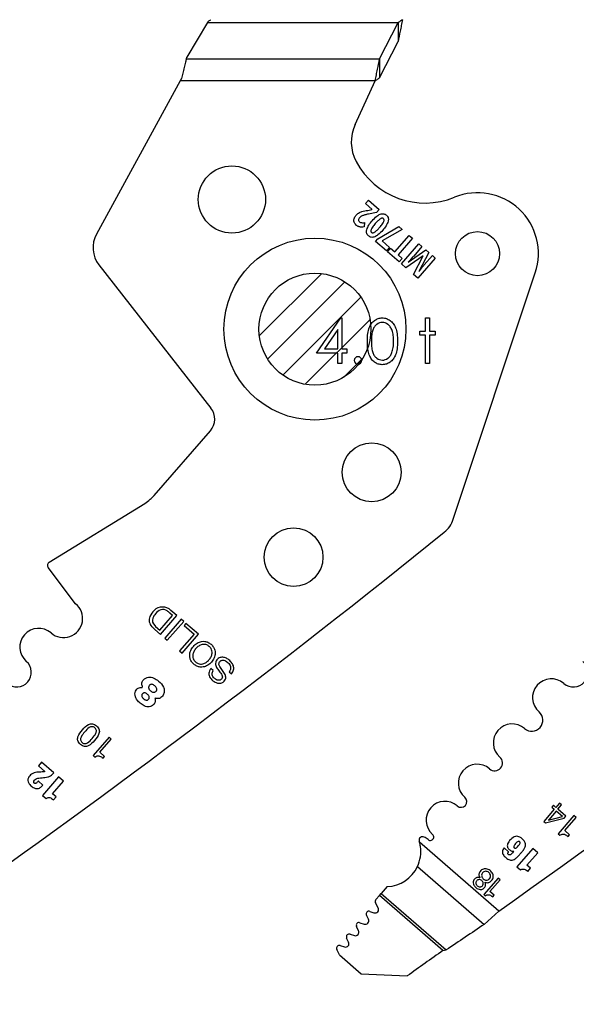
# Model space of a CAD drawing. Header units: inches. Extents: x 0.1 to 87.3, y 0.1 to 33.9.
# Tile 29 of 140: x 9 to 10.1, y 22.5 to 24.5. Entities that reach past the tile are written whole.
import ezdxf

# ---------------------------------------------------------------- set-up
doc = ezdxf.new("R2010")
doc.units = ezdxf.units.IN
doc.header["$MEASUREMENT"] = 0
doc.layers.add('DIMENSIONS', color=171, linetype='Continuous')
doc.layers.add('NOTES', color=5, linetype='Continuous')
doc.styles.add('SLDTEXTSTYLE0', font='TXT', dxfattribs={"width": 0.75})
doc.dimstyles.new('SLDDIMSTYLE0', dxfattribs={"dimtxt": 0.125, "dimasz": 0.13, "dimexe": 0, "dimexo": 0.0625, "dimgap": 0.03125, "dimtad": 0, "dimtih": 1, "dimtoh": 1, "dimdec": 4, "dimlfac": 1.333333, "dimrnd": 1e-09, "dimzin": 4, "dimdsep": 46, "dimtxsty": 'SLDTEXTSTYLE0', "dimsah": 1, "dimcen": 0.09, "dimadec": 0, "dimazin": 1, "dimtfac": 1, "dimtdec": 4, "dimtofl": 0, "dimtmove": 0, "dimatfit": 3, "dimfxl": 0, "dimfrac": 2, "dimtolj": 1, "dimtzin": 12, "dimarcsym": 0})

# ---------------------------------------------------------------- blocks, each defined once
blk = doc.blocks.new('SW_HATCH_7')
at = {"color": 0, "linetype": 'Continuous', "lineweight": 18}
for p, q in [((0, 0), (-0.1315, -0.1315)), ((0.0489, -0.0174), (-0.1141, -0.1804)), ((0.0828, -0.0498), (-0.0816, -0.2142)), ((0.1021, -0.0968), (-0.0347, -0.2336)), ((0.0869, -0.1782), (0.0468, -0.2184))]:
    blk.add_line(p, q, dxfattribs=at)
blk = doc.blocks.new('_D_4')
at = {"layer": 'DIMENSIONS'}
for p, q in [((2.5885, 22.5365), (2.5885, 18.9646)), ((31.3982, 22.2046), (31.3982, 18.9646)), ((2.5885, 19.0896), (16.7949, 19.0896)), ((31.3982, 19.0896), (17.4421, 19.0896))]:
    blk.add_line(p, q, dxfattribs=at)
for centre, start, end in [((17.0167, 19.0769), 153.4349, 206.5651), ((17.2202, 19.0769), 333.4349, 26.5651)]:
    blk.add_arc(centre, 0.2219, start, end, dxfattribs=at)
for points in [[(2.5885, 19.0896), (2.7185, 19.0696), (2.7185, 19.1096)], [(31.3982, 19.0896), (31.2682, 19.1096), (31.2682, 19.0696)]]:
    blk.add_solid(points, dxfattribs=at)
at = {"layer": 'DIMENSIONS', "insert": (16.8183, 19.1389), "char_height": 0.125, "attachment_point": 1, "style": 'SLDTEXTSTYLE0'}
blk.add_mtext('38.4130', dxfattribs=at)

msp = doc.modelspace()

# ---------------------------------------------------------------- linework, layer by layer
at = {"color": 7, "linetype": 'Continuous', "lineweight": 25}
for p, q in [((9.35149, 24.533604), (9.307808, 24.460771)), ((9.35149, 24.533604), (9.75316, 24.533604)), ((9.714334, 24.457216), (9.75316, 24.533604)), ((9.75316, 24.533604), (9.75316, 24.493672)), ((9.714334, 24.417283), (9.75316, 24.493672)), ((9.306855, 24.457216), (9.307808, 24.460771)), ((9.306855, 24.457216), (9.714334, 24.457216)), ((9.714334, 24.457216), (9.714334, 24.417283)), ((9.293903, 24.411044), (9.117042, 24.087322)), ((9.296405, 24.415622), (9.293903, 24.411044)), ((9.705099, 24.411044), (9.293903, 24.411044)), ((9.662656, 24.318908), (9.705099, 24.411044)), ((9.684256, 24.151694), (9.690799, 24.159228)), ((9.698333, 24.139468), (9.684256, 24.151694)), ((9.689382, 24.137546), (9.697986, 24.139069)), ((9.690799, 24.159228), (9.713391, 24.13961)), ((9.713391, 24.13961), (9.707979, 24.133378)), ((9.707979, 24.133378), (9.690535, 24.129685)), ((9.682721, 24.11162), (9.681423, 24.102625)), ((9.71063, 24.077672), (9.754701, 24.103735)), ((9.761862, 24.097516), (9.719538, 24.07329)), ((9.754701, 24.103735), (9.761862, 24.097516)), ((9.705747, 24.072049), (9.71063, 24.077672)), ((9.746282, 24.049867), (9.776569, 24.084744)), ((9.783419, 24.078795), (9.753131, 24.043919)), ((9.776569, 24.084744), (9.783419, 24.078795)), ((9.728935, 24.051912), (9.705747, 24.072049)), ((9.719538, 24.07329), (9.735479, 24.059447)), ((9.735479, 24.059447), (9.728935, 24.051912)), ((9.731004, 24.050009), (9.737502, 24.057492)), ((9.737502, 24.057492), (9.746282, 24.049867)), ((9.760379, 24.024499), (9.797164, 24.066858)), ((9.803556, 24.061307), (9.786145, 24.041257)), ((9.797164, 24.066858), (9.803556, 24.061307)), ((9.755405, 24.028818), (9.731004, 24.050009)), ((9.753131, 24.043919), (9.761904, 24.036301)), ((9.761904, 24.036301), (9.755405, 24.028818)), ((9.805953, 24.041739), (9.769708, 24.016397)), ((9.774616, 24.028249), (9.811752, 24.05419)), ((9.785602, 24.002594), (9.806086, 24.041624)), ((9.831718, 24.036851), (9.794932, 23.994492)), ((9.818032, 24.048736), (9.796963, 24.008751)), ((9.808481, 24.02247), (9.825591, 24.042172)), ((9.811752, 24.05419), (9.818032, 24.048736)), ((9.825591, 24.042172), (9.831718, 24.036851)), ((9.122348, 24.022627), (9.358688, 23.720431)), ((9.769708, 24.016397), (9.760379, 24.024499)), ((9.794932, 23.994492), (9.785602, 24.002594)), ((9.869669, 23.485786), (10.042545, 24.005741)), ((9.238888, 23.536202), (9.357463, 23.672741)), ((9.017593, 23.395054), (9.21887, 23.519238)), ((9.073316, 23.307565), (9.015544, 23.384154)), ((9.277661, 23.282961), (9.271781, 23.288067)), ((9.286854, 23.282818), (9.274342, 23.293685)), ((9.250789, 23.252017), (9.277661, 23.282961)), ((9.252224, 23.242941), (9.286854, 23.282818)), ((9.295798, 23.275051), (9.261168, 23.235174)), ((9.266471, 23.230568), (9.301102, 23.270446)), ((9.301102, 23.270446), (9.295798, 23.275051)), ((9.234146, 23.259244), (9.240182, 23.253398)), ((9.239932, 23.261598), (9.241856, 23.259774)), ((9.240182, 23.253398), (9.252224, 23.242941)), ((9.241856, 23.259774), (9.250789, 23.252017)), ((9.305973, 23.266211), (9.302091, 23.261741)), ((9.302091, 23.261741), (9.323201, 23.243408)), ((9.332394, 23.243266), (9.305973, 23.266211)), ((9.261168, 23.235174), (9.266471, 23.230568)), ((9.323201, 23.243408), (9.292453, 23.208001)), ((9.297764, 23.203389), (9.332394, 23.243266)), ((9.292453, 23.208001), (9.297764, 23.203389)), ((9.36351, 23.166773), (9.358483, 23.171138)), ((9.396937, 23.164198), (9.401964, 23.159832)), ((9.143817, 23.025798), (9.110334, 22.987242)), ((9.124449, 22.994156), (9.148441, 23.021782)), ((9.148441, 23.021782), (9.143817, 23.025798)), ((9.110334, 22.987242), (9.113871, 22.98417)), ((9.134453, 22.985468), (9.124449, 22.994156)), ((9.131246, 22.981775), (9.134453, 22.985468)), ((9.001383, 22.973244), (8.994649, 22.96549)), ((8.994649, 22.96549), (9.008167, 22.953751)), ((9.027201, 22.950823), (9.001383, 22.973244)), ((9.037417, 22.942432), (9.003352, 22.903206)), ((9.047721, 22.933484), (9.037417, 22.942432)), ((9.004354, 22.925181), (8.994714, 22.933552)), ((9.024529, 22.906778), (9.047721, 22.933484)), ((9.003352, 22.903206), (9.010772, 22.896762)), ((9.031949, 22.900335), (9.024529, 22.906778)), ((9.026371, 22.893912), (9.031949, 22.900335)), ((10.082442, 22.873929), (10.060339, 22.848478)), ((10.080773, 22.882549), (10.077223, 22.878461)), ((10.077223, 22.878461), (10.082442, 22.873929)), ((10.08599, 22.878015), (10.080773, 22.882549)), ((10.093128, 22.886234), (10.08599, 22.878015)), ((10.09034, 22.874234), (10.098124, 22.883198)), ((10.10725, 22.859537), (10.09034, 22.874234)), ((10.093872, 22.886992), (10.093128, 22.886234)), ((10.097725, 22.883646), (10.093872, 22.886992)), ((10.098124, 22.883198), (10.097725, 22.883646)), ((10.064038, 22.845266), (10.103379, 22.855079)), ((10.070523, 22.851183), (10.099734, 22.858911)), ((10.086793, 22.87015), (10.070839, 22.851779)), ((10.099734, 22.858911), (10.086793, 22.87015)), ((10.124195, 22.860654), (10.090712, 22.822099)), ((10.103379, 22.855079), (10.10725, 22.859537)), ((10.104828, 22.829013), (10.128819, 22.856639)), ((10.128819, 22.856639), (10.124195, 22.860654)), ((10.060339, 22.848478), (10.064038, 22.845266)), ((10.090712, 22.822099), (10.094249, 22.819027)), ((10.114832, 22.820325), (10.104828, 22.829013)), ((10.111624, 22.816632), (10.114832, 22.820325)), ((9.965516, 22.659266), (9.798452, 22.804349)), ((9.986417, 22.784435), (9.976832, 22.792759)), ((10.037626, 22.791265), (10.003756, 22.752263)), ((10.047872, 22.782367), (10.037626, 22.791265)), ((9.997371, 22.785932), (9.997482, 22.785835)), ((10.024813, 22.755815), (10.047872, 22.782367)), ((9.794242, 22.753332), (9.935025, 22.631071)), ((10.003756, 22.752263), (10.011133, 22.745857)), ((10.03219, 22.749408), (10.024813, 22.755815)), ((10.026644, 22.743022), (10.03219, 22.749408)), ((9.964135, 22.728928), (9.933973, 22.694196)), ((9.968298, 22.725312), (9.964135, 22.728928)), ((9.730266, 22.710773), (9.717679, 22.69628)), ((9.946686, 22.700426), (9.968298, 22.725312)), ((9.714022, 22.692068), (9.706501, 22.683408)), ((9.714022, 22.692068), (9.717679, 22.69628)), ((9.847845, 22.575852), (9.714022, 22.692068)), ((9.717679, 22.69628), (9.854812, 22.57719)), ((9.933973, 22.694196), (9.937157, 22.691431)), ((9.955699, 22.692599), (9.946686, 22.700426)), ((9.95281, 22.689272), (9.955699, 22.692599)), ((9.711389, 22.665983), (9.705728, 22.676797)), ((9.69071, 22.642055), (9.686569, 22.650424)), ((9.693822, 22.658614), (9.7024, 22.655596)), ((9.935025, 22.631071), (9.965516, 22.659266)), ((9.669931, 22.617839), (9.665721, 22.626459)), ((9.67285, 22.634668), (9.681816, 22.63176)), ((9.648979, 22.593766), (9.644803, 22.602318)), ((9.651931, 22.610527), (9.66102, 22.607578)), ((9.630979, 22.586453), (9.640068, 22.583505)), ((9.629518, 22.56664), (9.62385, 22.578245)), ((9.629518, 22.56664), (9.675274, 22.526904)), ((9.847845, 22.575852), (9.854812, 22.57719)), ((9.675274, 22.526904), (9.772525, 22.522321))]:
    msp.add_line(p, q, dxfattribs=at)
at = {"color": 7, "linetype": 'Continuous', "flags": 128}
for points in [[(9.632696, 23.910555), (9.634401, 23.910555), (9.634401, 23.910555), (9.634401, 23.845652), (9.634401, 23.845652), (9.645218, 23.845652), (9.645218, 23.845652), (9.645218, 23.836036), (9.645218, 23.836036), (9.634401, 23.836036), (9.634401, 23.836036), (9.634401, 23.814402), (9.634401, 23.814402), (9.625987, 23.814402), (9.625987, 23.814402), (9.625987, 23.836036), (9.625987, 23.836036), (9.581516, 23.836036), (9.581516, 23.836036), (9.632692, 23.910555)], [(9.688494, 23.861239), (9.688544, 23.865746), (9.688732, 23.869991), (9.689051, 23.873991), (9.689483, 23.877709), (9.690027, 23.881165), (9.690722, 23.884357), (9.69153, 23.887287), (9.69245, 23.889954), (9.693483, 23.892414), (9.694628, 23.894724), (9.695887, 23.896865), (9.697239, 23.898874), (9.698685, 23.900715), (9.700225, 23.902405), (9.701878, 23.903926), (9.703643, 23.905316), (9.705483, 23.906537), (9.70738, 23.907607), (9.709314, 23.908508), (9.711324, 23.909241), (9.713371, 23.909823), (9.715474, 23.910236), (9.717615, 23.91048), (9.719831, 23.910555), (9.719831, 23.910555), (9.722066, 23.91048), (9.724263, 23.910236), (9.726386, 23.909823), (9.72847, 23.909241), (9.730498, 23.908508), (9.73247, 23.907607), (9.734405, 23.906537), (9.736264, 23.905297), (9.738048, 23.903907), (9.739757, 23.90233), (9.741353, 23.900602), (9.742856, 23.898724), (9.744264, 23.896658), (9.745579, 23.894442), (9.746781, 23.892057), (9.747907, 23.889503), (9.748903, 23.886761), (9.749785, 23.883794), (9.750518, 23.880601), (9.751119, 23.877183), (9.751588, 23.87354), (9.751926, 23.869653), (9.752114, 23.865558), (9.752189, 23.861239), (9.752189, 23.861239), (9.752114, 23.856938), (9.751926, 23.852863), (9.751588, 23.848994), (9.751138, 23.84537), (9.750537, 23.841971), (9.749804, 23.838797), (9.748959, 23.83583), (9.747964, 23.833107), (9.746856, 23.830571), (9.745654, 23.828205), (9.744358, 23.825989), (9.74295, 23.823923), (9.741447, 23.822026), (9.739832, 23.820299), (9.738123, 23.818721), (9.73632, 23.817313), (9.734442, 23.816073), (9.732508, 23.814984), (9.730517, 23.814082), (9.728489, 23.813331), (9.726404, 23.812749), (9.724263, 23.812336), (9.722066, 23.812073), (9.719831, 23.811998), (9.719831, 23.811998), (9.717615, 23.812073), (9.715474, 23.812317), (9.713371, 23.81273), (9.711343, 23.813294), (9.709352, 23.814007), (9.707418, 23.814909), (9.70554, 23.81596), (9.703718, 23.817162), (9.701971, 23.818533), (9.700319, 23.820054), (9.698779, 23.821745), (9.697333, 23.823604), (9.695981, 23.825595), (9.694722, 23.827754), (9.693558, 23.830083), (9.692506, 23.832562), (9.691567, 23.835247), (9.690741, 23.838196), (9.690065, 23.841407), (9.689502, 23.844863), (9.689051, 23.848563), (9.688732, 23.852544), (9.688544, 23.856769), (9.688487, 23.861239)], [(9.811087, 23.910555), (9.819497, 23.910555), (9.819497, 23.910555), (9.819497, 23.882911), (9.819497, 23.882911), (9.831516, 23.882911), (9.831516, 23.882911), (9.831516, 23.874498), (9.831516, 23.874498), (9.819497, 23.874498), (9.819497, 23.874498), (9.819497, 23.814402), (9.819497, 23.814402), (9.811084, 23.814402), (9.811084, 23.814402), (9.811084, 23.874498), (9.811084, 23.874498), (9.799064, 23.874498), (9.799064, 23.874498), (9.799064, 23.882911), (9.799064, 23.882911), (9.811084, 23.882911), (9.811084, 23.882911), (9.811084, 23.910555)], [(9.696914, 23.861277), (9.696938, 23.857521), (9.697089, 23.85399), (9.697314, 23.850685), (9.697615, 23.847642), (9.698028, 23.844825), (9.698516, 23.842234), (9.699098, 23.839886), (9.699774, 23.837783), (9.700544, 23.835848), (9.701389, 23.834046), (9.70231, 23.832355), (9.703324, 23.830797), (9.704432, 23.829351), (9.705615, 23.828017), (9.706892, 23.826815), (9.708244, 23.825726), (9.711099, 23.823923), (9.714028, 23.822646), (9.717033, 23.821876), (9.720113, 23.821613), (9.720113, 23.821613), (9.723212, 23.821857), (9.726217, 23.822627), (9.729109, 23.823867), (9.731907, 23.825632), (9.73324, 23.826703), (9.73448, 23.827886), (9.735644, 23.829219), (9.736733, 23.830665), (9.737729, 23.832224), (9.738649, 23.833933), (9.739475, 23.835755), (9.740226, 23.837708), (9.740226, 23.837708), (9.741053, 23.840224), (9.741785, 23.842853), (9.742386, 23.845614), (9.742893, 23.848487), (9.743269, 23.851492), (9.743551, 23.854629), (9.74372, 23.857896), (9.743776, 23.861277), (9.743776, 23.861277), (9.74372, 23.864657), (9.743588, 23.867887), (9.743325, 23.870948), (9.742987, 23.873859), (9.742536, 23.87662), (9.742011, 23.879212), (9.741353, 23.881653), (9.740621, 23.883944), (9.739795, 23.886085), (9.738893, 23.888057), (9.737917, 23.889897), (9.736865, 23.891588), (9.735738, 23.893128), (9.734517, 23.894517), (9.73324, 23.895757), (9.731888, 23.896846), (9.729052, 23.89863), (9.72616, 23.899926), (9.723174, 23.900677), (9.720113, 23.90094), (9.720113, 23.90094), (9.717014, 23.900677), (9.713991, 23.899926), (9.71108, 23.89863), (9.708244, 23.896846), (9.706892, 23.895776), (9.705634, 23.894574), (9.70445, 23.89324), (9.703361, 23.891794), (9.702347, 23.890235), (9.701408, 23.888545), (9.700563, 23.886742), (9.699793, 23.884808), (9.699117, 23.882705), (9.698535, 23.880357), (9.698028, 23.877784), (9.697633, 23.874949), (9.697314, 23.871887), (9.697089, 23.868601), (9.696938, 23.865051), (9.696901, 23.861277)], [(9.625994, 23.845652), (9.625987, 23.886367), (9.625987, 23.886367), (9.598043, 23.845652), (9.598043, 23.845652), (9.625987, 23.845652)]]:
    msp.add_lwpolyline(points, dxfattribs=at)
at = {"color": 7, "linetype": 'Continuous', "lineweight": 25}
for centre, radius in [((9.402795, 24.160467), 0.070866), ((9.57791, 23.886914), 0.191929), ((9.920696, 24.04628), 0.046506), ((9.57791, 23.886914), 0.11811), ((9.57791, 23.886914), 0.11811), ((9.69755, 23.584948), 0.062008), ((9.532881, 23.405885), 0.062008)]:
    msp.add_circle(centre, radius, dxfattribs=at)
for centre, radius, start, end in [((9.743013, 24.281891), 0.088473, 155.26684, 207.882045), ((9.810081, 24.317375), 0.164349, 207.882045, 292.189315), ((9.92066, 24.046265), 0.128445, 341.609021, 112.189315), ((9.168867, 24.059008), 0.059055, 151.350586, 218.027907), ((9.329149, 23.697329), 0.0375, 319.028, 38.028), ((9.813631, 23.504418), 0.059055, 308.881055, 341.608983), ((-3.123532, 39.548471), 20.669291, 305.2028857, 308.8810553), ((-1.949782, 39.548471), 20.669291, 305.2028857, 308.8810553), ((9.021531, 23.388671), 0.0075, 121.673975, 217.028), ((9.047757, 23.276439), 0.040276, 229.028, 50.607842), ((9.263997, 23.266212), 0.037188, 132.554271, 156.876607), ((9.256049, 23.275973), 0.024634, 89.592626, 134.288722), ((9.262806, 23.269378), 0.027136, 112.129217, 140.700619), ((9.257516, 23.280078), 0.015257, 54.26264, 108.860534), ((9.25625, 23.273498), 0.027108, 48.132573, 90.054941), ((9.234569, 23.248187), 0.054545, 46.981877, 54.26264), ((9.247653, 23.273191), 0.019416, 156.876607, 225.920298), ((9.249741, 23.272408), 0.014597, 160.475395, 227.778029), ((9.263852, 23.26626), 0.029971, 137.352024, 158.412712), ((8.995288, 23.216022), 0.039744, 49.028, 229.028), ((8.949016, 23.162739), 0.030827, 229.028, 49.028), ((10.122766, 23.162739), 0.030827, 229.028, 49.028), ((10.076493, 23.109456), 0.039744, 49.028, 229.028), ((9.212825, 23.132368), 0.001239, 264.786771, 22.619407), ((9.241647, 23.107343), 0.001038, 70.167736, 207.840326), ((10.035158, 23.061857), 0.023297, 229.028, 49.028), ((9.993822, 23.014259), 0.039744, 49.028, 229.028), ((9.956939, 22.971789), 0.016506, 229.028, 49.028), ((9.920057, 22.929318), 0.039744, 49.028, 229.028), ((9.886078, 22.890192), 0.012077, 229.028, 49.028), ((9.8521, 22.851066), 0.039744, 49.028, 229.028), ((10.070939, 22.851344), 0.000447, 103.023108, 201.171539), ((9.805, 22.808658), 0.0075, 62.743978, 197.256954), ((9.789679, 22.778918), 0.040955, 49.32279, 62.743978), ((9.821219, 22.815507), 0.007352, 228.766566, 49.028), ((9.727342, 22.784534), 0.073819, 15.570885, 17.256954), ((9.727342, 22.784534), 0.073819, 272.269821, 334.995636), ((9.70485, 22.662559), 0.007382, 250.615669, 27.634436), ((9.71096, 22.679536), 0.005906, 139.028, 207.632405), ((9.691861, 22.653044), 0.005906, 70.613927, 206.331312), ((9.671028, 22.629051), 0.005906, 72.028, 206.028), ((9.684094, 22.638781), 0.007382, 252.028, 26.329611), ((17.313199, 11.560523), 13.303928, 123.6822109, 124.0983679), ((9.650109, 22.604909), 0.005906, 72.026628, 206.028), ((9.663298, 22.6146), 0.007382, 252.028646, 26.028), ((9.629157, 22.580836), 0.005906, 72.028, 206.028), ((9.642345, 22.590527), 0.007382, 252.028, 26.028), ((18.669922, 10.083416), 15.293462, 125.2294904, 125.5756773)]:
    msp.add_arc(centre, radius, start, end, dxfattribs=at)
at = {"color": 7, "linetype": 'Continuous'}
msp.add_arc((9.668656, 23.821012), 0.007813, 90.000428, 89.999574, dxfattribs=at)
at = {"color": 7, "linetype": 'Continuous', "lineweight": 25}
msp.add_ellipse((9.351635, 24.539844), major_axis=(0.007599, 0.014703), ratio=0.17572799, start_param=4.36662987, end_param=4.57088991, dxfattribs=at)
for points, knots in [([(9.353121, 24.536448), (9.353842, 24.536905), (9.355596, 24.538016), (9.357403, 24.539152), (9.358486, 24.539821), (9.358522, 24.539844)], [0, 0, 0, 0, 0.402596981, 0.980085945, 1, 1, 1, 1]), ([(9.762395, 24.539844), (9.761384, 24.53914), (9.759344, 24.537717), (9.756266, 24.535607), (9.754197, 24.534273), (9.75316, 24.533604)], [0, 0, 0, 0, 0.32817332, 0.66290846, 1, 1, 1, 1]), ([(9.762395, 24.539844), (9.761607, 24.535782), (9.760032, 24.527657), (9.756957, 24.511925), (9.754664, 24.500902), (9.75316, 24.493672)], [0, 0, 0, 0, 0.255974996, 0.511949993, 1, 1, 1, 1]), ([(9.306855, 24.457216), (9.306262, 24.454982), (9.304682, 24.44903), (9.302119, 24.438955), (9.299227, 24.427268), (9.297327, 24.419429), (9.296405, 24.415622)], [0, 0, 0, 0, 0.17003575, 0.45315745, 0.73451498, 1, 1, 1, 1]), ([(9.705099, 24.411044), (9.705886, 24.415106), (9.707461, 24.42323), (9.710537, 24.438962), (9.71283, 24.449985), (9.714334, 24.457216)], [0, 0, 0, 0, 0.255974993, 0.511949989, 1, 1, 1, 1]), ([(9.705099, 24.411044), (9.706109, 24.411748), (9.70815, 24.41317), (9.711228, 24.415281), (9.713296, 24.416614), (9.714334, 24.417283)], [0, 0, 0, 0, 0.32817332, 0.66290846, 1, 1, 1, 1]), ([(9.660534, 24.112685), (9.66025, 24.114006), (9.659733, 24.116403), (9.660234, 24.118796), (9.660459, 24.119871)], [0, 0, 0, 0, 0.55076873, 1, 1, 1, 1]), ([(9.660459, 24.119871), (9.660948, 24.121268), (9.661854, 24.123852), (9.663569, 24.12598), (9.664357, 24.126959)], [0, 0, 0, 0, 0.54055502, 1, 1, 1, 1]), ([(9.664357, 24.126959), (9.665316, 24.127986), (9.666997, 24.129787), (9.669034, 24.131165), (9.669909, 24.131757)], [0, 0, 0, 0, 0.57074644, 1, 1, 1, 1]), ([(9.672053, 24.122105), (9.671345, 24.121238), (9.670195, 24.119832), (9.66993, 24.118056), (9.669829, 24.117374)], [0, 0, 0, 0, 0.61629744, 1, 1, 1, 1]), ([(9.669909, 24.131757), (9.671117, 24.132439), (9.673353, 24.133702), (9.675784, 24.134528), (9.676902, 24.134908)], [0, 0, 0, 0, 0.54008047, 1, 1, 1, 1]), ([(9.675405, 24.124987), (9.674724, 24.124518), (9.673503, 24.123676), (9.672498, 24.122587), (9.672053, 24.122105)], [0, 0, 0, 0, 0.55720746, 1, 1, 1, 1]), ([(9.68, 24.127064), (9.679057, 24.12673), (9.677466, 24.126165), (9.676002, 24.125328), (9.675405, 24.124987)], [0, 0, 0, 0, 0.5924868, 1, 1, 1, 1]), ([(9.676902, 24.134908), (9.678855, 24.13542), (9.682973, 24.136499), (9.687174, 24.137185), (9.689382, 24.137546)], [0, 0, 0, 0, 0.47451114, 1, 1, 1, 1]), ([(9.690535, 24.129685), (9.688141, 24.129166), (9.684602, 24.1284), (9.681126, 24.127391), (9.68, 24.127064)], [0, 0, 0, 0, 0.676201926, 1, 1, 1, 1]), ([(9.698419, 24.115459), (9.70157, 24.119025), (9.706528, 24.124636), (9.713076, 24.12818), (9.715462, 24.129472)], [0, 0, 0, 0, 0.63564497, 1, 1, 1, 1]), ([(9.715951, 24.119748), (9.714121, 24.118322), (9.710212, 24.115275), (9.706959, 24.111534), (9.705229, 24.109545)], [0, 0, 0, 0, 0.4682096, 1, 1, 1, 1]), ([(9.715462, 24.129472), (9.716786, 24.129901), (9.719315, 24.130721), (9.723021, 24.130481), (9.726163, 24.129309), (9.727793, 24.128046), (9.728637, 24.127391)], [0, 0, 0, 0, 0.29460514, 0.56248034, 0.7734345, 1, 1, 1, 1]), ([(9.722372, 24.120178), (9.721903, 24.120497), (9.720948, 24.121147), (9.719203, 24.121152), (9.717525, 24.120649), (9.716506, 24.120066), (9.715951, 24.119748)], [0, 0, 0, 0, 0.24192939, 0.49179115, 0.72308184, 1, 1, 1, 1]), ([(9.722898, 24.113791), (9.723186, 24.114519), (9.723708, 24.115834), (9.723802, 24.117721), (9.723314, 24.119206), (9.722688, 24.119851), (9.722372, 24.120178)], [0, 0, 0, 0, 0.3392516, 0.61291127, 0.80449394, 1, 1, 1, 1]), ([(9.728637, 24.127391), (9.729561, 24.126458), (9.731364, 24.124637), (9.732651, 24.121212), (9.732916, 24.117796), (9.732503, 24.115673), (9.732286, 24.114556)], [0, 0, 0, 0, 0.27724286, 0.54085666, 0.75871017, 1, 1, 1, 1]), ([(9.664625, 24.106587), (9.663605, 24.107596), (9.661822, 24.10936), (9.66092, 24.111689), (9.660534, 24.112685)], [0, 0, 0, 0, 0.57211002, 1, 1, 1, 1]), ([(9.669303, 24.103576), (9.668402, 24.104025), (9.666731, 24.104856), (9.665289, 24.106041), (9.664625, 24.106587)], [0, 0, 0, 0, 0.53926731, 1, 1, 1, 1]), ([(9.674197, 24.1023), (9.673258, 24.102436), (9.671578, 24.10268), (9.67, 24.103302), (9.669303, 24.103576)], [0, 0, 0, 0, 0.55848609, 1, 1, 1, 1]), ([(9.669829, 24.117374), (9.669852, 24.116981), (9.669897, 24.116205), (9.670428, 24.114856), (9.671153, 24.114114), (9.671607, 24.113649)], [0, 0, 0, 0, 0.27649586, 0.54660284, 1, 1, 1, 1]), ([(9.671607, 24.113649), (9.672371, 24.113101), (9.673774, 24.112094), (9.675465, 24.111763), (9.676236, 24.111612)], [0, 0, 0, 0, 0.54412722, 1, 1, 1, 1]), ([(9.681423, 24.102625), (9.679897, 24.10244), (9.677494, 24.102148), (9.675078, 24.102259), (9.674197, 24.1023)], [0, 0, 0, 0, 0.63493448, 1, 1, 1, 1]), ([(9.676236, 24.111612), (9.677365, 24.111508), (9.679528, 24.111308), (9.681689, 24.111519), (9.682721, 24.11162)], [0, 0, 0, 0, 0.522425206, 1, 1, 1, 1]), ([(9.687148, 24.096693), (9.688481, 24.100078), (9.691193, 24.106959), (9.695984, 24.112595), (9.698419, 24.115459)], [0, 0, 0, 0, 0.49188875, 1, 1, 1, 1]), ([(9.696582, 24.097418), (9.696297, 24.096681), (9.695784, 24.095352), (9.695677, 24.093465), (9.696139, 24.091985), (9.696751, 24.091348), (9.697059, 24.091029)], [0, 0, 0, 0, 0.343652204, 0.618930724, 0.808830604, 1, 1, 1, 1]), ([(9.705229, 24.109545), (9.703089, 24.107084), (9.699809, 24.103312), (9.697414, 24.098938), (9.696582, 24.097418)], [0, 0, 0, 0, 0.65259628, 1, 1, 1, 1]), ([(9.703465, 24.091441), (9.705295, 24.092878), (9.709215, 24.095956), (9.712484, 24.099722), (9.714227, 24.101731)], [0, 0, 0, 0, 0.46668526, 1, 1, 1, 1]), ([(9.714227, 24.101731), (9.716366, 24.104189), (9.719636, 24.107948), (9.722059, 24.112289), (9.722898, 24.113791)], [0, 0, 0, 0, 0.65394626, 1, 1, 1, 1]), ([(9.732286, 24.114556), (9.730956, 24.111192), (9.728242, 24.104327), (9.723452, 24.098706), (9.72101, 24.09584)], [0, 0, 0, 0, 0.49012506, 1, 1, 1, 1]), ([(9.690772, 24.083789), (9.689847, 24.084724), (9.688042, 24.086551), (9.686763, 24.089993), (9.686508, 24.093429), (9.686927, 24.095568), (9.687148, 24.096693)], [0, 0, 0, 0, 0.2761883, 0.53952927, 0.75779867, 1, 1, 1, 1]), ([(9.703905, 24.081714), (9.702584, 24.081285), (9.700063, 24.080467), (9.696369, 24.080708), (9.693237, 24.081877), (9.691613, 24.083137), (9.690772, 24.083789)], [0, 0, 0, 0, 0.29466248, 0.56253467, 0.77347936, 1, 1, 1, 1]), ([(9.697059, 24.091029), (9.697531, 24.090706), (9.698488, 24.090053), (9.700234, 24.090039), (9.701906, 24.090539), (9.702916, 24.091123), (9.703465, 24.091441)], [0, 0, 0, 0, 0.2440077, 0.49445737, 0.72495134, 1, 1, 1, 1]), ([(9.72101, 24.09584), (9.717838, 24.092242), (9.71286, 24.086597), (9.706288, 24.083014), (9.703905, 24.081714)], [0, 0, 0, 0, 0.6372683, 1, 1, 1, 1]), ([(9.783274, 24.038018), (9.782077, 24.036715), (9.779134, 24.033508), (9.776174, 24.030317), (9.774417, 24.028422)], [0, 0, 0, 0, 0.40642518, 1, 1, 1, 1]), ([(9.786145, 24.041257), (9.785643, 24.040685), (9.784692, 24.0396), (9.783729, 24.038526), (9.783274, 24.038018)], [0, 0, 0, 0, 0.52750281, 1, 1, 1, 1]), ([(9.797162, 24.008578), (9.799701, 24.011772), (9.803419, 24.016447), (9.807262, 24.02102), (9.808481, 24.02247)], [0, 0, 0, 0, 0.68292384, 1, 1, 1, 1]), ([(9.21887, 23.519238), (9.222974, 23.522011), (9.230272, 23.526942), (9.236265, 23.533383), (9.238888, 23.536202)], [0, 0, 0, 0, 0.56234549, 1, 1, 1, 1]), ([(9.322534, 23.180211), (9.324621, 23.178642), (9.328579, 23.175668), (9.335597, 23.173697), (9.343575, 23.17388), (9.352225, 23.177305), (9.360156, 23.184177), (9.365852, 23.192996), (9.368027, 23.202036), (9.367107, 23.209981), (9.36411, 23.216582), (9.359026, 23.222231), (9.352721, 23.226473), (9.345766, 23.228514), (9.337772, 23.22831), (9.329129, 23.224887), (9.321196, 23.218011), (9.315503, 23.209196), (9.313321, 23.200154), (9.314256, 23.19223), (9.31719, 23.185559), (9.320688, 23.182058), (9.322534, 23.180211)], [0, 0, 0, 0, 0.0463655, 0.08789563, 0.12754736, 0.18740357, 0.24999321, 0.31261792, 0.37248754, 0.41214124, 0.45367136, 0.50003678, 0.54639776, 0.58791769, 0.62756057, 0.6874203, 0.75004357, 0.81263178, 0.8724781, 0.91211902, 0.95363895, 1, 1, 1, 1]), ([(9.354933, 23.217518), (9.356326, 23.216109), (9.358954, 23.213452), (9.360947, 23.208299), (9.361243, 23.202245), (9.359159, 23.1955), (9.354713, 23.188905), (9.348805, 23.183577), (9.342426, 23.180578), (9.336378, 23.180007), (9.331047, 23.181316), (9.326245, 23.184482), (9.322437, 23.188793), (9.320396, 23.193887), (9.320112, 23.199955), (9.322186, 23.206693), (9.326632, 23.213292), (9.33254, 23.218617), (9.338929, 23.221623), (9.344964, 23.222178), (9.350344, 23.220928), (9.353343, 23.2187), (9.354933, 23.217518)], [0, 0, 0, 0, 0.04630554, 0.08734223, 0.12688295, 0.1874353, 0.25004552, 0.31261068, 0.37314308, 0.41267962, 0.45371554, 0.50002108, 0.54629916, 0.58732818, 0.62686858, 0.68740892, 0.74997556, 0.81258726, 0.87314755, 0.91269214, 0.95372192, 1, 1, 1, 1]), ([(9.401964, 23.159832), (9.402995, 23.161171), (9.404944, 23.163702), (9.407012, 23.169405), (9.406487, 23.177006), (9.401782, 23.184677), (9.395253, 23.1906), (9.387714, 23.194443), (9.380813, 23.195128), (9.375697, 23.193322), (9.37239, 23.190746), (9.369922, 23.187559), (9.36777, 23.182452), (9.369152, 23.174779), (9.372682, 23.169863), (9.374532, 23.167286)], [0, 0, 0, 0, 0.05867606, 0.11093973, 0.20843947, 0.31230943, 0.41739076, 0.51304424, 0.60383393, 0.64959782, 0.69928843, 0.74795233, 0.78905, 0.88945226, 1, 1, 1, 1]), ([(9.383187, 23.166532), (9.381062, 23.16925), (9.37823, 23.172873), (9.375787, 23.177936), (9.375243, 23.180956), (9.375926, 23.183773), (9.377623, 23.185991), (9.379783, 23.187709), (9.382647, 23.188713), (9.386072, 23.18847), (9.391072, 23.186284), (9.395625, 23.182485), (9.398984, 23.177466), (9.400293, 23.173021), (9.399809, 23.168195), (9.397932, 23.165584), (9.396937, 23.164198)], [0, 0, 0, 0, 0.1651208, 0.22009458, 0.26880526, 0.30926709, 0.35545931, 0.40041604, 0.44027049, 0.4984822, 0.5603391, 0.70038261, 0.77628981, 0.84787089, 0.91926665, 1, 1, 1, 1]), ([(9.358483, 23.171138), (9.357337, 23.169501), (9.355196, 23.166442), (9.354015, 23.161076), (9.354714, 23.155942), (9.357913, 23.149523), (9.364418, 23.143227), (9.372744, 23.139581), (9.379591, 23.139911), (9.384343, 23.142158), (9.387919, 23.145788), (9.390574, 23.151499), (9.388603, 23.159288), (9.385068, 23.164016), (9.383187, 23.166532)], [0, 0, 0, 0, 0.07411221, 0.13850794, 0.20009337, 0.26436048, 0.40329891, 0.53064568, 0.59129078, 0.6541435, 0.72252975, 0.7784945, 0.88210196, 1, 1, 1, 1]), ([(9.374532, 23.167286), (9.376667, 23.164567), (9.379499, 23.160961), (9.38213, 23.156066), (9.382839, 23.153229), (9.38236, 23.150581), (9.380813, 23.148557), (9.37888, 23.146985), (9.376331, 23.145979), (9.373247, 23.146038), (9.368696, 23.147842), (9.364674, 23.151161), (9.361781, 23.155465), (9.360824, 23.159197), (9.361353, 23.163189), (9.362756, 23.165521), (9.36351, 23.166773)], [0, 0, 0, 0, 0.1829476, 0.24266996, 0.29400236, 0.33486974, 0.38072853, 0.42592378, 0.46594629, 0.52361882, 0.58453085, 0.72311839, 0.7925197, 0.85683483, 0.92315096, 1, 1, 1, 1]), ([(9.213969, 23.132844), (9.21356, 23.134171), (9.21274, 23.136832), (9.212717, 23.140776), (9.213879, 23.14454), (9.216784, 23.147913), (9.221076, 23.150973), (9.228436, 23.153783), (9.238556, 23.150999), (9.249476, 23.143823), (9.258204, 23.134694), (9.260645, 23.124269), (9.259585, 23.117412), (9.256551, 23.112564), (9.253374, 23.109608), (9.249762, 23.107674), (9.245825, 23.107237), (9.243243, 23.107967), (9.241999, 23.108319)], [0, 0, 0, 0, 0.04026615, 0.08072727, 0.11269397, 0.15275404, 0.20744373, 0.26557386, 0.3755862, 0.49301684, 0.64966827, 0.72475992, 0.79740882, 0.84488385, 0.88865152, 0.92235478, 0.96258481, 1, 1, 1, 1]), ([(9.240729, 23.106858), (9.240989, 23.105815), (9.241542, 23.103597), (9.241104, 23.100357), (9.23996, 23.097182), (9.237292, 23.094319), (9.233434, 23.091619), (9.226733, 23.088911), (9.217837, 23.091822), (9.209495, 23.09717), (9.203163, 23.103819), (9.198804, 23.110573), (9.197976, 23.117463), (9.199241, 23.123108), (9.201798, 23.127421), (9.205309, 23.129895), (9.208997, 23.131128), (9.21149, 23.131134), (9.212713, 23.131137)], [0, 0, 0, 0, 0.035513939, 0.075526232, 0.106673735, 0.146514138, 0.202922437, 0.263737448, 0.379186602, 0.492595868, 0.595125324, 0.682704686, 0.75476926, 0.819423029, 0.872696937, 0.917445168, 0.959486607, 1, 1, 1, 1]), ([(9.240307, 23.134361), (9.241839, 23.132824), (9.244087, 23.130568), (9.244688, 23.126822), (9.244076, 23.124806), (9.242948, 23.123184), (9.241302, 23.12171), (9.23914, 23.120808), (9.236584, 23.120769), (9.233769, 23.121853), (9.230984, 23.123904), (9.228583, 23.126372), (9.227204, 23.129032), (9.226987, 23.13152), (9.227615, 23.133703), (9.228822, 23.135491), (9.230255, 23.136813), (9.23219, 23.137686), (9.236001, 23.137569), (9.238565, 23.135659), (9.240307, 23.134361)], [0, 0, 0, 0, 0.1210946, 0.17767789, 0.20711263, 0.24018068, 0.2900797, 0.33218989, 0.37188272, 0.43400925, 0.50157019, 0.56975234, 0.63063177, 0.6693568, 0.7104366, 0.75861476, 0.79170028, 0.82127422, 0.87854815, 1, 1, 1, 1]), ([(9.224861, 23.11645), (9.22558, 23.115756), (9.226981, 23.114403), (9.228399, 23.11189), (9.228647, 23.109496), (9.22802, 23.107683), (9.226986, 23.106223), (9.225526, 23.104892), (9.223622, 23.104092), (9.221383, 23.104089), (9.218931, 23.105108), (9.216497, 23.106973), (9.214277, 23.109124), (9.212893, 23.111282), (9.212473, 23.113174), (9.212579, 23.114655), (9.21318, 23.116185), (9.214176, 23.11758), (9.215404, 23.118728), (9.217203, 23.119601), (9.21972, 23.11957), (9.22246, 23.118356), (9.22405, 23.117094), (9.224861, 23.11645)], [0, 0, 0, 0, 0.06245523, 0.12165293, 0.17736683, 0.20686447, 0.24004889, 0.28862392, 0.32886057, 0.36646716, 0.42580497, 0.49132204, 0.55799359, 0.61924838, 0.64828272, 0.67799692, 0.71091731, 0.74993664, 0.784652, 0.81519875, 0.87310589, 0.93524754, 1, 1, 1, 1]), ([(9.083272, 23.010745), (9.084695, 23.009645), (9.087303, 23.007628), (9.091836, 23.006227), (9.096116, 23.006366), (9.104279, 23.009247), (9.113239, 23.01913), (9.121766, 23.029394), (9.123459, 23.037853), (9.123002, 23.042115), (9.120947, 23.046369), (9.11744, 23.05009), (9.113264, 23.053042), (9.108763, 23.054481), (9.104478, 23.054336), (9.096341, 23.051474), (9.087378, 23.041589), (9.078843, 23.031337), (9.077134, 23.022851), (9.077596, 23.018593), (9.07962, 23.014301), (9.081983, 23.012), (9.083272, 23.010745)], [0, 0, 0, 0, 0.03785242, 0.06940235, 0.09827598, 0.12716469, 0.25026147, 0.37286439, 0.40171768, 0.43057696, 0.46212371, 0.499976, 0.53784876, 0.56940436, 0.59826457, 0.62711549, 0.74971452, 0.87280743, 0.90169377, 0.93056833, 0.9621271, 1, 1, 1, 1]), ([(9.113779, 23.045873), (9.114606, 23.045031), (9.116152, 23.043457), (9.117124, 23.040309), (9.116927, 23.037193), (9.114798, 23.03101), (9.108225, 23.023444), (9.101648, 23.015875), (9.095849, 23.012923), (9.092786, 23.012285), (9.089566, 23.012843), (9.086708, 23.014701), (9.084468, 23.01727), (9.083464, 23.020381), (9.083667, 23.023502), (9.085777, 23.029658), (9.092349, 23.037231), (9.098919, 23.0448), (9.104744, 23.047773), (9.107801, 23.048406), (9.111054, 23.047884), (9.112829, 23.046574), (9.113779, 23.045873)], [0, 0, 0, 0, 0.03371816, 0.06300394, 0.09201812, 0.12277789, 0.25038489, 0.37730348, 0.40801074, 0.43700191, 0.46628209, 0.5, 0.53371791, 0.56299809, 0.59198926, 0.62269652, 0.74961511, 0.87722211, 0.90798188, 0.93699606, 0.96628184, 1, 1, 1, 1]), ([(9.113871, 22.98417), (9.11496, 22.984928), (9.116994, 22.986343), (9.120603, 22.986982), (9.125737, 22.98609), (9.128939, 22.983582), (9.131246, 22.981775)], [0, 0, 0, 0, 0.20439566, 0.38146209, 0.55427119, 1, 1, 1, 1]), ([(8.99159, 22.952116), (8.98958, 22.951867), (8.985484, 22.951359), (8.980334, 22.948537), (8.976354, 22.944644), (8.973255, 22.940402), (8.971952, 22.934738), (8.974405, 22.928357), (8.978947, 22.923738), (8.983464, 22.9202), (8.987035, 22.918316), (8.990405, 22.917376), (8.992531, 22.917571), (8.993541, 22.917664)], [0, 0, 0, 0, 0.10521622, 0.21445245, 0.29904344, 0.39563505, 0.48592189, 0.58969484, 0.73702525, 0.82043506, 0.88911691, 0.94731576, 1, 1, 1, 1]), ([(8.994714, 22.933552), (8.994445, 22.933241), (8.994057, 22.932794), (8.993616, 22.932287), (8.993423, 22.932064), (8.993338, 22.931966), (8.9933, 22.931923), (8.993284, 22.931904), (8.993276, 22.931896), (8.993273, 22.931892), (8.993272, 22.931891), (8.993271, 22.93189), (8.992655, 22.93118), (8.991538, 22.930012), (8.989945, 22.928855), (8.988733, 22.928384), (8.987858, 22.928286), (8.986791, 22.928483), (8.985653, 22.929248), (8.984828, 22.930402), (8.984694, 22.931549), (8.984869, 22.932516), (8.985776, 22.934565), (8.987845, 22.937048), (8.991344, 22.939495), (8.99399, 22.939759), (8.99536, 22.939895)], [0, 0, 0, 0, 0.04367686, 0.06288245, 0.07132896, 0.07504452, 0.07667918, 0.0773984, 0.07771485, 0.07785408, 0.07791534, 0.0779423, 0.07796348, 0.17782687, 0.24906628, 0.28494846, 0.31478251, 0.34134291, 0.39861402, 0.45608643, 0.48542326, 0.51887393, 0.55932649, 0.72216069, 0.85620196, 1, 1, 1, 1]), ([(9.002826, 22.952751), (9.000729, 22.952632), (8.996984, 22.952419), (8.993238, 22.952209), (8.99159, 22.952116)], [0, 0, 0, 0, 0.55988505, 1, 1, 1, 1]), ([(8.99536, 22.939895), (8.997774, 22.940084), (9.002085, 22.940422), (9.006396, 22.940756), (9.008294, 22.940903)], [0, 0, 0, 0, 0.55991476, 1, 1, 1, 1]), ([(9.008167, 22.953751), (9.007205, 22.953427), (9.005469, 22.952841), (9.00364, 22.952779), (9.002826, 22.952751)], [0, 0, 0, 0, 0.55441248, 1, 1, 1, 1]), ([(9.008294, 22.940903), (9.010492, 22.941219), (9.01468, 22.941821), (9.021412, 22.944974), (9.025017, 22.948616), (9.027201, 22.950823)], [0, 0, 0, 0, 0.30325275, 0.57767855, 1, 1, 1, 1]), ([(8.993541, 22.917664), (8.994621, 22.917962), (8.996857, 22.918581), (9.000579, 22.921163), (9.002875, 22.923607), (9.004354, 22.925181)], [0, 0, 0, 0, 0.24939689, 0.5164971, 1, 1, 1, 1]), ([(9.010772, 22.896762), (9.011714, 22.897334), (9.013454, 22.898389), (9.016382, 22.899054), (9.019501, 22.898572), (9.022891, 22.896766), (9.025117, 22.89494), (9.026371, 22.893912)], [0, 0, 0, 0, 0.18881517, 0.34841982, 0.50494095, 0.72116996, 1, 1, 1, 1]), ([(9.976832, 22.792759), (9.975808, 22.791417), (9.973783, 22.788761), (9.972921, 22.784423), (9.973638, 22.780877), (9.975022, 22.777972), (9.977327, 22.774926), (9.980565, 22.771795), (9.984295, 22.768945), (9.988317, 22.767047), (9.992215, 22.766472), (9.996415, 22.767261), (10.000876, 22.769771), (10.005599, 22.773962), (10.009363, 22.778136), (10.011982, 22.78117), (10.013135, 22.782497), (10.013643, 22.783081), (10.013866, 22.783338), (10.013964, 22.783451), (10.014007, 22.783501), (10.014026, 22.783523), (10.014035, 22.783533), (10.014038, 22.783537), (10.01404, 22.783539), (10.015679, 22.785426), (10.018448, 22.788953), (10.021287, 22.794367), (10.022459, 22.800167), (10.020385, 22.806619), (10.01558, 22.811518), (10.010592, 22.815235), (10.00564, 22.817062), (10.000471, 22.816867), (9.993343, 22.813505), (9.987835, 22.807597), (9.984155, 22.801186), (9.983302, 22.797025), (9.98411, 22.793317), (9.986117, 22.790379), (9.988331, 22.788265), (9.9906, 22.786731), (9.992808, 22.785794), (9.995218, 22.785331), (9.996681, 22.78574), (9.997371, 22.785932)], [0, 0, 0, 0, 0.0312, 0.06176405, 0.07860982, 0.0979951, 0.12121112, 0.14945017, 0.18176298, 0.20832183, 0.23148433, 0.25395368, 0.28670257, 0.32547422, 0.37130294, 0.39136824, 0.40019718, 0.40408167, 0.40579078, 0.40654277, 0.40687365, 0.40701923, 0.40708329, 0.40711147, 0.40712387, 0.40713362, 0.45370541, 0.49035999, 0.52026818, 0.56157695, 0.61037976, 0.64605252, 0.67706748, 0.70679135, 0.73981175, 0.82145136, 0.85243758, 0.87692357, 0.89869376, 0.92121186, 0.94221731, 0.95550269, 0.97200936, 0.98681748, 1, 1, 1, 1]), ([(10.094249, 22.819027), (10.095338, 22.819785), (10.097372, 22.8212), (10.100981, 22.821839), (10.106115, 22.820946), (10.109317, 22.818439), (10.111624, 22.816632)], [0, 0, 0, 0, 0.204386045, 0.381452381, 0.554265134, 1, 1, 1, 1]), ([(9.794242, 22.753332), (9.796694, 22.759952), (9.801594, 22.773188), (9.801533, 22.791409), (9.799143, 22.801446), (9.798452, 22.804349)], [0, 0, 0, 0, 0.415690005, 0.830973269, 1, 1, 1, 1]), ([(9.998358, 22.792615), (9.998118, 22.792841), (9.997667, 22.793266), (9.997211, 22.794063), (9.99706, 22.794963), (9.997335, 22.796456), (9.998696, 22.798713), (10.001007, 22.801521), (10.003483, 22.804199), (10.005588, 22.805809), (10.007042, 22.806264), (10.007943, 22.806248), (10.008761, 22.805939), (10.009493, 22.805396), (10.010143, 22.804742), (10.010601, 22.803951), (10.010749, 22.803051), (10.01047, 22.80156), (10.009104, 22.799304), (10.006793, 22.796497), (10.004317, 22.793819), (10.002216, 22.792211), (10.000764, 22.791755), (9.999867, 22.79177), (9.999047, 22.792072), (9.998594, 22.792429), (9.998358, 22.792615)], [0, 0, 0, 0, 0.02364553, 0.0444495, 0.06486445, 0.08797674, 0.15215364, 0.25115227, 0.35032482, 0.41497169, 0.4383393, 0.45866476, 0.47859162, 0.50024898, 0.52384399, 0.54459456, 0.56496751, 0.58806124, 0.6522766, 0.75139672, 0.85044566, 0.91502082, 0.93835167, 0.95862189, 0.97846293, 1, 1, 1, 1]), ([(9.9847, 22.780899), (9.984738, 22.781201), (9.984819, 22.78185), (9.985391, 22.783071), (9.986009, 22.783892), (9.986417, 22.784435)], [0, 0, 0, 0, 0.22797576, 0.48969077, 1, 1, 1, 1]), ([(9.986069, 22.778356), (9.985835, 22.778575), (9.9854, 22.778982), (9.984813, 22.779815), (9.984742, 22.780497), (9.9847, 22.780899)], [0, 0, 0, 0, 0.322936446, 0.601552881, 1, 1, 1, 1]), ([(9.997482, 22.785835), (9.9956, 22.783317), (9.993434, 22.780418), (9.990229, 22.777995), (9.989053, 22.777555), (9.987936, 22.777488), (9.986899, 22.777747), (9.986345, 22.778153), (9.986069, 22.778356)], [0, 0, 0, 0, 0.61923529, 0.71266418, 0.79287257, 0.86459794, 0.93236841, 1, 1, 1, 1]), ([(9.950276, 22.723433), (9.951252, 22.724733), (9.953087, 22.727175), (9.954158, 22.731558), (9.953684, 22.735807), (9.951162, 22.74119), (9.946726, 22.745551), (9.941323, 22.748126), (9.937103, 22.748807), (9.932896, 22.748125), (9.929146, 22.74605), (9.926451, 22.743281), (9.924509, 22.74024), (9.923521, 22.736941), (9.923801, 22.733112), (9.92498, 22.730848), (9.925601, 22.729655)], [0, 0, 0, 0, 0.07798646, 0.14650303, 0.21244068, 0.28111749, 0.4308807, 0.50152716, 0.56843665, 0.63445804, 0.70398697, 0.77194975, 0.81944064, 0.87756504, 0.93548769, 1, 1, 1, 1]), ([(10.011133, 22.745857), (10.01207, 22.746425), (10.0138, 22.747474), (10.016712, 22.748135), (10.019813, 22.747656), (10.023183, 22.745859), (10.025397, 22.744044), (10.026644, 22.743022)], [0, 0, 0, 0, 0.18880373, 0.34839281, 0.50490348, 0.72113833, 1, 1, 1, 1]), ([(9.925601, 22.729655), (9.9246, 22.72987), (9.922611, 22.730296), (9.919568, 22.729867), (9.916761, 22.728692), (9.914102, 22.726407), (9.912018, 22.722939), (9.911308, 22.7182), (9.913095, 22.712961), (9.91687, 22.708705), (9.921509, 22.705629), (9.925879, 22.704533), (9.929669, 22.704885), (9.932763, 22.706216), (9.935282, 22.708397), (9.937037, 22.711138), (9.937821, 22.714105), (9.937805, 22.717197), (9.937051, 22.71909), (9.936672, 22.720041)], [0, 0, 0, 0, 0.047232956, 0.093828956, 0.140137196, 0.186814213, 0.254362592, 0.32375212, 0.402377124, 0.503006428, 0.582757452, 0.658065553, 0.707004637, 0.757151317, 0.811962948, 0.859339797, 0.906104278, 0.952823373, 1, 1, 1, 1]), ([(9.9329, 22.727185), (9.93204, 22.7281), (9.930366, 22.729882), (9.929286, 22.733405), (9.929539, 22.736994), (9.93133, 22.740179), (9.934184, 22.742427), (9.93769, 22.743356), (9.94135, 22.742766), (9.944625, 22.740715), (9.947154, 22.737792), (9.948485, 22.734262), (9.948153, 22.730546), (9.946232, 22.727328), (9.943282, 22.724996), (9.939673, 22.724234), (9.935984, 22.724948), (9.933956, 22.726419), (9.9329, 22.727185)], [0, 0, 0, 0, 0.06411816, 0.124833, 0.1841062, 0.24531784, 0.30777253, 0.36690151, 0.42738699, 0.49372951, 0.56242441, 0.62382842, 0.68329789, 0.74847246, 0.81218192, 0.87187547, 0.93332938, 1, 1, 1, 1]), ([(9.930985, 22.712599), (9.930476, 22.712091), (9.929507, 22.711123), (9.92765, 22.710308), (9.925403, 22.710053), (9.922775, 22.710718), (9.920195, 22.712429), (9.918147, 22.714716), (9.917181, 22.717193), (9.917201, 22.719401), (9.917827, 22.721285), (9.919211, 22.723281), (9.921344, 22.725069), (9.924276, 22.725853), (9.927208, 22.725301), (9.929794, 22.723619), (9.931869, 22.721304), (9.932947, 22.718752), (9.932977, 22.716423), (9.932347, 22.714381), (9.931458, 22.713219), (9.930985, 22.712599)], [0, 0, 0, 0, 0.04452278, 0.0847977, 0.12373234, 0.18389103, 0.24936032, 0.31451075, 0.37268422, 0.41044727, 0.45014551, 0.49459347, 0.5607385, 0.61935054, 0.6777707, 0.74136335, 0.80848903, 0.8694818, 0.90932885, 0.95165922, 1, 1, 1, 1]), ([(9.936672, 22.720041), (9.93806, 22.719627), (9.940747, 22.718825), (9.944662, 22.719431), (9.947898, 22.72103), (9.949466, 22.722615), (9.950276, 22.723433)], [0, 0, 0, 0, 0.28705013, 0.55604652, 0.77072631, 1, 1, 1, 1]), ([(9.937157, 22.691431), (9.938138, 22.692114), (9.939971, 22.693387), (9.943222, 22.693963), (9.947847, 22.693158), (9.950731, 22.6909), (9.95281, 22.689272)], [0, 0, 0, 0, 0.20441003, 0.38148776, 0.5542935, 1, 1, 1, 1])]:
    msp.add_open_spline(points, degree=3, knots=knots, dxfattribs=at)
at = {"layer": 'NOTES'}
msp.add_circle((9.57791, 23.886914), 0.11811, dxfattribs=at)

# ---------------------------------------------------------------- block references
at = {"color": 5, "linetype": 'Continuous', "lineweight": 18}
msp.add_blockref('SW_HATCH_7', (9.59213, 24.004165), dxfattribs=at)

# ---------------------------------------------------------------- dimensions: what is measured, and where the dimension line sits
at = {"layer": 'DIMENSIONS'}
dim = msp.add_linear_dim(base=(31.39821, 19.089632), p1=(2.588479, 22.586453), p2=(31.39821, 22.254554), text='(<>)', dimstyle='SLDDIMSTYLE0', dxfattribs=at)
dim.commit()
dim.dimension.update_dxf_attribs({"geometry": '_D_4', "text_midpoint": (17.118469, 19.089632), "dimtype": 160})

doc.saveas('drawing.dxf')
